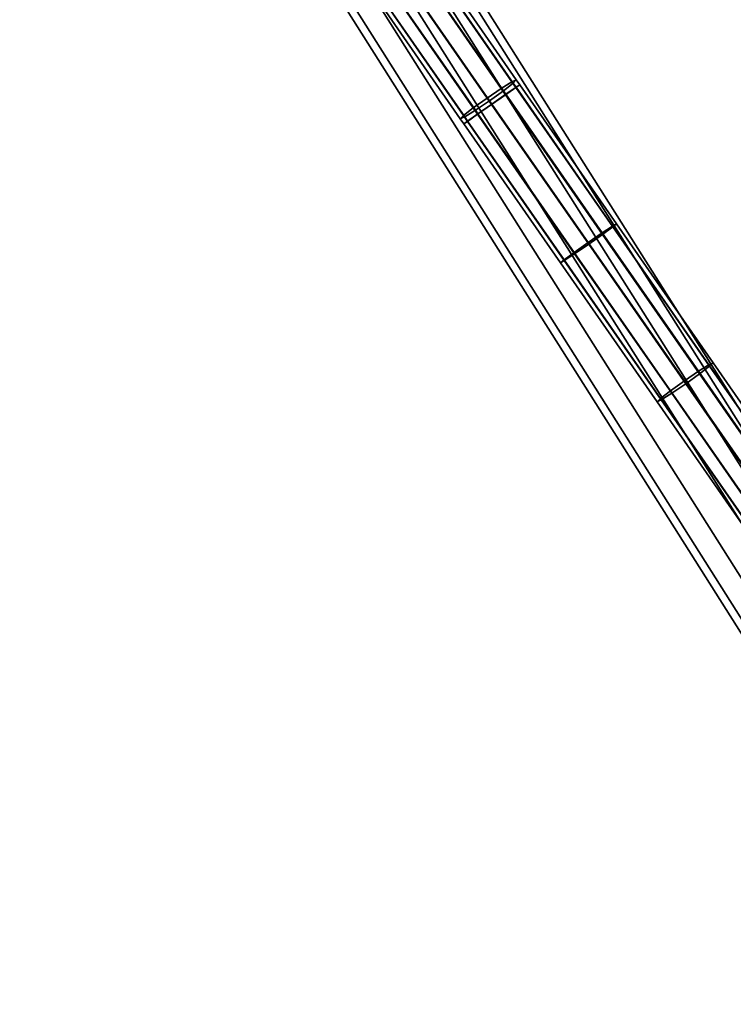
# Model space of a CAD drawing. Extents: x -43.1 to 43.1, y -41.3 to 41.3.
# Tile 203 of 256: x -17.8 to -14.5, y 20.8 to 25.2. Entities that reach past the tile are written whole.
import ezdxf

# ---------------------------------------------------------------- set-up
doc = ezdxf.new("R2010")
doc.units = 0
doc.layers.add('CABLE.1', color=18, linetype='CONTINUOUS')
doc.layers.add('METAL_BASE', color=254, linetype='CONTINUOUS')

msp = doc.modelspace()

# ---------------------------------------------------------------- linework, layer by layer
at = {"layer": 'CABLE.1'}
for points in [[(-15.5594, 24.9243, 31.7231), (-15.5105, 24.9545, 31.7795), (-15.98, 25.6318, 31.8695), (-16.0337, 25.6087, 31.814)], [(-15.5105, 24.9545, 31.7795), (-15.4905, 24.9632, 31.857), (-15.9534, 25.631, 31.9457), (-15.98, 25.6318, 31.8695)], [(-15.4905, 24.9632, 31.857), (-15.5047, 24.9482, 31.9348), (-15.961, 25.6065, 32.0223), (-15.9534, 25.631, 31.9457)], [(-15.6239, 24.8808, 31.7029), (-15.5594, 24.9243, 31.7231), (-16.0337, 25.6087, 31.814), (-16.1001, 25.5678, 31.7942)], [(-15.5047, 24.9482, 31.9348), (-15.5493, 24.9135, 31.9921), (-16.0007, 25.5648, 32.0786), (-15.961, 25.6065, 32.0223)], [(-15.6869, 24.8357, 31.7243), (-15.6239, 24.8808, 31.7029), (-16.1001, 25.5678, 31.7942), (-16.1613, 25.5201, 31.8153)], [(-15.5493, 24.9135, 31.9921), (-15.6123, 24.8683, 32.0135), (-16.062, 25.5172, 32.0997), (-16.0007, 25.5648, 32.0786)], [(-15.7314, 24.801, 31.7816), (-15.6869, 24.8357, 31.7243), (-16.1613, 25.5201, 31.8153), (-16.2011, 25.4785, 31.8716)], [(-15.6123, 24.8683, 32.0135), (-15.6768, 24.8249, 31.9933), (-16.1283, 25.4763, 32.0799), (-16.062, 25.5172, 32.0997)], [(-15.7456, 24.786, 31.8594), (-15.7314, 24.801, 31.7816), (-16.2011, 25.4785, 31.8716), (-16.2086, 25.4539, 31.9482)], [(-15.7256, 24.7947, 31.9369), (-15.7456, 24.786, 31.8594), (-16.2086, 25.4539, 31.9482), (-16.182, 25.4531, 32.0244)], [(-15.6768, 24.8249, 31.9933), (-15.7256, 24.7947, 31.9369), (-16.182, 25.4531, 32.0244), (-16.1283, 25.4763, 32.0799)], [(-15.5391, 24.8952, 31.7231), (-15.4923, 24.9282, 31.7795), (-15.5105, 24.9545, 31.7795), (-15.5594, 24.9243, 31.7231)], [(-15.4923, 24.9282, 31.7795), (-15.475, 24.9408, 31.857), (-15.4905, 24.9632, 31.857), (-15.5105, 24.9545, 31.7795)], [(-15.475, 24.9408, 31.857), (-15.4918, 24.9296, 31.9348), (-15.5047, 24.9482, 31.9348), (-15.4905, 24.9632, 31.857)], [(-15.603, 24.8507, 31.7029), (-15.5391, 24.8952, 31.7231), (-15.5594, 24.9243, 31.7231), (-15.6239, 24.8808, 31.7029)], [(-15.5383, 24.8977, 31.9921), (-15.602, 24.8536, 32.0135), (-15.6123, 24.8683, 32.0135), (-15.5493, 24.9135, 31.9921)], [(-15.4918, 24.9296, 31.9348), (-15.5383, 24.8977, 31.9921), (-15.5493, 24.9135, 31.9921), (-15.5047, 24.9482, 31.9348)], [(-15.0971, 24.2596, 31.7321), (-15.0508, 24.2934, 31.7885), (-15.4923, 24.9282, 31.7795), (-15.5391, 24.8952, 31.7231)], [(-15.0519, 24.2971, 31.9438), (-15.099, 24.266, 32.0011), (-15.5383, 24.8977, 31.9921), (-15.4918, 24.9296, 31.9348)], [(-15.0508, 24.2934, 31.7885), (-15.0343, 24.3071, 31.866), (-15.475, 24.9408, 31.857), (-15.4923, 24.9282, 31.7795)], [(-15.0343, 24.3071, 31.866), (-15.0519, 24.2971, 31.9438), (-15.4918, 24.9296, 31.9348), (-15.475, 24.9408, 31.857)], [(-15.6666, 24.8066, 31.7243), (-15.603, 24.8507, 31.7029), (-15.6239, 24.8808, 31.7029), (-15.6869, 24.8357, 31.7243)], [(-15.602, 24.8536, 32.0135), (-15.6658, 24.8091, 31.9933), (-15.6768, 24.8249, 31.9933), (-15.6123, 24.8683, 32.0135)], [(-15.1607, 24.2148, 31.7119), (-15.0971, 24.2596, 31.7321), (-15.5391, 24.8952, 31.7231), (-15.603, 24.8507, 31.7029)], [(-15.099, 24.266, 32.0011), (-15.1629, 24.2221, 32.0225), (-15.602, 24.8536, 32.0135), (-15.5383, 24.8977, 31.9921)], [(-15.7131, 24.7746, 31.7816), (-15.6666, 24.8066, 31.7243), (-15.6869, 24.8357, 31.7243), (-15.7314, 24.801, 31.7816)], [(-15.6658, 24.8091, 31.9933), (-15.7127, 24.7761, 31.9369), (-15.7256, 24.7947, 31.9369), (-15.6768, 24.8249, 31.9933)], [(-15.2246, 24.171, 31.7334), (-15.1607, 24.2148, 31.7119), (-15.603, 24.8507, 31.7029), (-15.6666, 24.8066, 31.7243)], [(-15.1629, 24.2221, 32.0225), (-15.2265, 24.1773, 32.0023), (-15.6658, 24.8091, 31.9933), (-15.602, 24.8536, 32.0135)], [(-15.73, 24.7635, 31.8594), (-15.7131, 24.7746, 31.7816), (-15.7314, 24.801, 31.7816), (-15.7456, 24.786, 31.8594)], [(-15.7127, 24.7761, 31.9369), (-15.73, 24.7635, 31.8594), (-15.7456, 24.786, 31.8594), (-15.7256, 24.7947, 31.9369)], [(-15.2728, 24.1435, 31.9459), (-15.2893, 24.1298, 31.8684), (-15.73, 24.7635, 31.8594), (-15.7127, 24.7761, 31.9369)], [(-15.2893, 24.1298, 31.8684), (-15.2717, 24.1399, 31.7906), (-15.7131, 24.7746, 31.7816), (-15.73, 24.7635, 31.8594)], [(-15.2717, 24.1399, 31.7906), (-15.2246, 24.171, 31.7334), (-15.6666, 24.8066, 31.7243), (-15.7131, 24.7746, 31.7816)], [(-15.2265, 24.1773, 32.0023), (-15.2728, 24.1435, 31.9459), (-15.7127, 24.7761, 31.9369), (-15.6658, 24.8091, 31.9933)], [(-14.6126, 23.6654, 31.9708), (-14.6604, 23.6354, 32.028), (-15.099, 24.266, 32.0011), (-15.0519, 24.2971, 31.9438)], [(-14.655, 23.6239, 31.7593), (-14.6095, 23.6588, 31.8157), (-15.0508, 24.2934, 31.7885), (-15.0971, 24.2596, 31.7321)], [(-14.594, 23.674, 31.8931), (-14.6126, 23.6654, 31.9708), (-15.0519, 24.2971, 31.9438), (-15.0343, 24.3071, 31.866)], [(-14.6095, 23.6588, 31.8157), (-14.594, 23.674, 31.8931), (-15.0343, 24.3071, 31.866), (-15.0508, 24.2934, 31.7885)], [(-14.6604, 23.6354, 32.028), (-14.7246, 23.592, 32.0494), (-15.1629, 24.2221, 32.0225), (-15.099, 24.266, 32.0011)], [(-14.7183, 23.5787, 31.7391), (-14.655, 23.6239, 31.7593), (-15.0971, 24.2596, 31.7321), (-15.1607, 24.2148, 31.7119)], [(-14.7246, 23.592, 32.0494), (-14.788, 23.5468, 32.0293), (-15.2265, 24.1773, 32.0023), (-15.1629, 24.2221, 32.0225)], [(-14.7825, 23.5353, 31.7605), (-14.7183, 23.5787, 31.7391), (-15.1607, 24.2148, 31.7119), (-15.2246, 24.171, 31.7334)], [(-14.8335, 23.5119, 31.9729), (-14.849, 23.4967, 31.8955), (-15.2893, 24.1298, 31.8684), (-15.2728, 24.1435, 31.9459)], [(-14.788, 23.5468, 32.0293), (-14.8335, 23.5119, 31.9729), (-15.2728, 24.1435, 31.9459), (-15.2265, 24.1773, 32.0023)], [(-14.8304, 23.5053, 31.8178), (-14.7825, 23.5353, 31.7605), (-15.2246, 24.171, 31.7334), (-15.2717, 24.1399, 31.7906)], [(-14.849, 23.4967, 31.8955), (-14.8304, 23.5053, 31.8178), (-15.2717, 24.1399, 31.7906), (-15.2893, 24.1298, 31.8684)], [(-14.1739, 23.0346, 32.0158), (-14.2225, 23.0057, 32.0729), (-14.6604, 23.6354, 32.028), (-14.6126, 23.6654, 31.9708)], [(-14.2135, 22.989, 31.8046), (-14.1687, 23.025, 31.8608), (-14.6095, 23.6588, 31.8157), (-14.655, 23.6239, 31.7593)], [(-14.1542, 23.0416, 31.9381), (-14.1739, 23.0346, 32.0158), (-14.6126, 23.6654, 31.9708), (-14.594, 23.674, 31.8931)], [(-14.1687, 23.025, 31.8608), (-14.1542, 23.0416, 31.9381), (-14.594, 23.674, 31.8931), (-14.6095, 23.6588, 31.8157)], [(-14.2225, 23.0057, 32.0729), (-14.287, 22.9627, 32.0943), (-14.7246, 23.592, 32.0494), (-14.6604, 23.6354, 32.028)], [(-14.2765, 22.9434, 31.7844), (-14.2135, 22.989, 31.8046), (-14.655, 23.6239, 31.7593), (-14.7183, 23.5787, 31.7391)], [(-14.287, 22.9627, 32.0943), (-14.35, 22.9171, 32.0741), (-14.788, 23.5468, 32.0293), (-14.7246, 23.592, 32.0494)], [(-14.341, 22.9004, 31.8058), (-14.2765, 22.9434, 31.7844), (-14.7183, 23.5787, 31.7391), (-14.7825, 23.5353, 31.7605)], [(-14.35, 22.9171, 32.0741), (-14.3948, 22.8811, 32.0179), (-14.8335, 23.5119, 31.9729), (-14.788, 23.5468, 32.0293)], [(-14.3896, 22.8715, 31.8629), (-14.341, 22.9004, 31.8058), (-14.7825, 23.5353, 31.7605), (-14.8304, 23.5053, 31.8178)], [(-14.3948, 22.8811, 32.0179), (-14.4093, 22.8644, 31.9406), (-14.849, 23.4967, 31.8955), (-14.8335, 23.5119, 31.9729)], [(-14.4093, 22.8644, 31.9406), (-14.3896, 22.8715, 31.8629), (-14.8304, 23.5053, 31.8178), (-14.849, 23.4967, 31.8955)]]:
    msp.add_3dface(points, dxfattribs=at)
at = {"layer": 'METAL_BASE'}
for points in [[(-17.3273, 27.909, 39.447), (-17.2967, 27.9283, 39.312), (-0.5995, 1.5326, 39.312), (-0.6301, 1.5132, 39.447)], [(-17.2967, 27.9283, 39.312), (-17.3273, 27.909, 39.1769), (-0.6301, 1.5132, 39.1769), (-0.5995, 1.5326, 39.312)], [(-17.4109, 27.8561, 39.5459), (-17.3273, 27.909, 39.447), (-0.6301, 1.5132, 39.447), (-0.7137, 1.4604, 39.5459)], [(-17.3273, 27.909, 39.1769), (-17.4109, 27.8561, 39.0781), (-0.7137, 1.4604, 39.0781), (-0.6301, 1.5132, 39.1769)], [(-17.525, 27.7839, 39.5821), (-17.4109, 27.8561, 39.5459), (-0.7137, 1.4604, 39.5459), (-0.8278, 1.3882, 39.5821)], [(-17.4109, 27.8561, 39.0781), (-17.525, 27.7839, 39.0419), (-0.8278, 1.3882, 39.0419), (-0.7137, 1.4604, 39.0781)], [(-17.6391, 27.7117, 39.5459), (-17.525, 27.7839, 39.5821), (-0.8278, 1.3882, 39.5821), (-0.9419, 1.316, 39.5459)], [(-17.525, 27.7839, 39.0419), (-17.6391, 27.7117, 39.0781), (-0.9419, 1.316, 39.0781), (-0.8278, 1.3882, 39.0419)], [(-17.7227, 27.6588, 39.447), (-17.6391, 27.7117, 39.5459), (-0.9419, 1.316, 39.5459), (-1.0255, 1.2631, 39.447)], [(-17.6391, 27.7117, 39.0781), (-17.7227, 27.6588, 39.1769), (-1.0255, 1.2631, 39.1769), (-0.9419, 1.316, 39.0781)], [(-17.7533, 27.6395, 39.312), (-17.7227, 27.6588, 39.447), (-1.0255, 1.2631, 39.447), (-1.0561, 1.2438, 39.312)], [(-17.7227, 27.6588, 39.1769), (-17.7533, 27.6395, 39.312), (-1.0561, 1.2438, 39.312), (-1.0255, 1.2631, 39.1769)]]:
    msp.add_3dface(points, dxfattribs=at)

doc.saveas('drawing.dxf')
